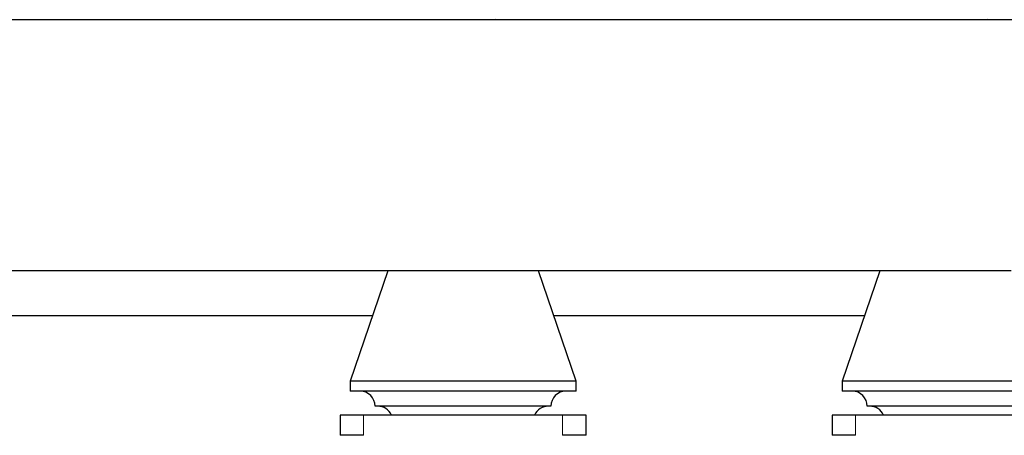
# Model space of a CAD drawing. Header units: inches. Extents: x 0 to 17820, y -10 to 12600.
# Tile 95 of 256: x 4732 to 5712, y 8062 to 8476. Entities that reach past the tile are written whole.
import ezdxf

# ---------------------------------------------------------------- set-up
doc = ezdxf.new("R2010")
doc.units = ezdxf.units.IN
doc.layers.add('1', color=7, linetype='Continuous', true_color=0xffffff)
doc.layers.add('254', color=7, linetype='Continuous', true_color=0xffffff)
doc.styles.add('latin_extended', font='simplex.shx')
doc.dimstyles.get("Standard").update_dxf_attribs({"dimtxt": 0.18, "dimasz": 0.18, "dimexe": 0.18, "dimexo": 0.0625, "dimgap": 0.09, "dimtad": 0, "dimtih": 1, "dimtoh": 1, "dimdec": 4, "dimzin": 0, "dimdsep": 46, "dimtxsty": 'Standard', "dimcen": 0.09, "dimadec": 0, "dimazin": 0, "dimtfac": 1, "dimtdec": 4, "dimtofl": 0, "dimtmove": 0, "dimatfit": 3, "dimfxl": 1, "dimtolj": 1, "dimtzin": 0, "dimarcsym": 0})

# ---------------------------------------------------------------- blocks, each defined once
blk = doc.blocks.new('_U1')
at = {"layer": '254', "color": 3, "linetype": 'Continuous', "lineweight": 13, "transparency": 16777216}
for p, q in [((1291.58, 10505.93), (1291.58, 7002.9)), ((6453.14, 8695.9), (6453.14, 7002.9)), ((1396.58, 7032.9), (6348.14, 7032.9))]:
    blk.add_line(p, q, dxfattribs=at)
at = {"layer": '254', "color": 3, "transparency": 16777216}
for points in [[(1396.58, 7050.4), (1396.58, 7015.4), (1291.58, 7032.9)], [(6348.14, 7015.4), (6348.14, 7050.4), (6453.14, 7032.9)]]:
    blk.add_solid(points, dxfattribs=at)
at = {"layer": 'Defpoints', "color": 0, "transparency": 16777216}
for p in [(1291.58, 10535.93), (6453.14, 8725.9), (6453.14, 7032.9)]:
    blk.add_point(p, dxfattribs=at)
at = {"layer": '254', "color": 2, "lineweight": 13, "transparency": 16777216, "insert": (3697.36, 7190.4), "char_height": 105, "attachment_point": 1, "style": 'latin_extended'}
blk.add_mtext('\\A1;5162', dxfattribs=at)

msp = doc.modelspace()

# ---------------------------------------------------------------- linework, layer by layer
at = {"layer": '1', "color": 2, "linetype": 'Continuous', "lineweight": 25}
for p, q in [((5756.55, 8475.901), (2980.711, 8475.901)), ((5140.643, 8476.401), (5141.143, 8475.901)), ((5205.143, 8475.901), (5205.643, 8476.401)), ((5630.643, 8476.401), (5631.143, 8475.901)), ((5695.143, 8475.901), (5695.643, 8476.401)), ((5117.225, 8225.901), (3759.095, 8225.901)), ((5098.143, 8225.901), (5060.643, 8115.901)), ((5173.143, 8225.901), (5117.237, 8225.901)), ((5229.05, 8225.901), (5173.143, 8225.901)), ((5607.227, 8225.901), (5228.988, 8225.901)), ((5285.643, 8115.901), (5248.143, 8225.901)), ((5588.143, 8225.901), (5550.643, 8115.901)), ((5663.143, 8225.901), (5607.237, 8225.901)), ((5719.05, 8225.901), (5663.143, 8225.901)), ((5082.776, 8180.901), (3793.507, 8180.901)), ((5572.751, 8180.901), (5263.432, 8180.901)), ((5060.643, 8115.901), (5060.643, 8105.901)), ((5173.143, 8115.901), (5060.643, 8115.901)), ((5285.643, 8115.901), (5173.143, 8115.901)), ((5285.643, 8105.901), (5285.643, 8115.901)), ((5550.643, 8115.901), (5550.643, 8105.901)), ((5663.143, 8115.901), (5550.643, 8115.901)), ((5775.643, 8115.901), (5663.143, 8115.901)), ((5173.143, 8105.901), (5060.643, 8105.901)), ((5285.643, 8105.901), (5173.143, 8105.901)), ((5663.143, 8105.901), (5550.643, 8105.901)), ((5775.643, 8105.901), (5663.143, 8105.901)), ((5173.143, 8090.901), (5085.643, 8090.901)), ((5260.643, 8090.901), (5173.143, 8090.901)), ((5663.143, 8090.901), (5575.643, 8090.901)), ((5750.643, 8090.901), (5663.143, 8090.901)), ((5050.643, 8081.901), (5050.643, 8061.901)), ((5073.95, 8081.901), (5050.643, 8081.901)), ((5272.337, 8081.901), (5073.95, 8081.901)), ((5295.643, 8081.901), (5272.337, 8081.901)), ((5295.643, 8061.901), (5295.643, 8081.901)), ((5540.643, 8081.901), (5540.643, 8061.901)), ((5563.95, 8081.901), (5540.643, 8081.901)), ((5762.337, 8081.901), (5563.95, 8081.901)), ((5073.95, 8061.901), (5050.643, 8061.901)), ((5295.643, 8061.901), (5272.337, 8061.901)), ((5563.95, 8061.901), (5540.643, 8061.901))]:
    msp.add_line(p, q, dxfattribs=at)
at = {"layer": '1', "color": 110, "linetype": 'Continuous', "lineweight": 13}
for p, q in [((5073.95, 8061.901), (5073.95, 8081.901)), ((5272.337, 8061.901), (5272.337, 8081.901)), ((5563.95, 8061.901), (5563.95, 8081.901))]:
    msp.add_line(p, q, dxfattribs=at)
at = {"layer": '1', "color": 2, "linetype": 'Continuous', "lineweight": 25}
for centre, start, end in [((5070.643, 8090.901), 0, 90), ((5275.643, 8090.901), 90, 180), ((5560.643, 8090.901), 0, 90), ((5088.143, 8075.901), 23.578178, 90), ((5258.143, 8075.901), 90, 156.421822), ((5578.143, 8075.901), 23.578178, 90)]:
    msp.add_arc(centre, 15, start, end, dxfattribs=at)

# ---------------------------------------------------------------- dimensions: what is measured, and where the dimension line sits
at = {"layer": '254', "color": 2, "linetype": 'Continuous', "lineweight": 13}
dim = msp.add_linear_dim(base=(6453.143, 7032.901), p1=(1291.577, 10535.926), p2=(6453.143, 8725.901), dimstyle='Standard', override={"dimscale": 30, "dimtxt": 3.5, "dimasz": 3.5, "dimexe": 1, "dimexo": 1, "dimgap": 1.75, "dimtad": 1, "dimtih": 1, "dimtoh": 0, "dimdec": 0, "dimlfac": 1, "dimzin": 8, "dimdsep": 46, "dimlunit": 2, "dimtxsty": 'latin_extended', "dimsah": 1, "dimse1": 0, "dimse2": 0, "dimsd1": 0, "dimsd2": 0, "dimclrd": 3, "dimclre": 3, "dimclrt": 2, "dimtol": 0, "dimtm": -0.1, "dimtfac": 0.714286, "dimtdec": 3, "dimtofl": 1, "dimtmove": 0, "dimtzin": 8, "dimlwd": 13, "dimlwe": 13}, dxfattribs=at)
dim.commit()
dim.dimension.update_dxf_attribs({"geometry": '_U1', "text_midpoint": (3872.36, 7032.901), "dimtype": 160})

doc.saveas('drawing.dxf')
